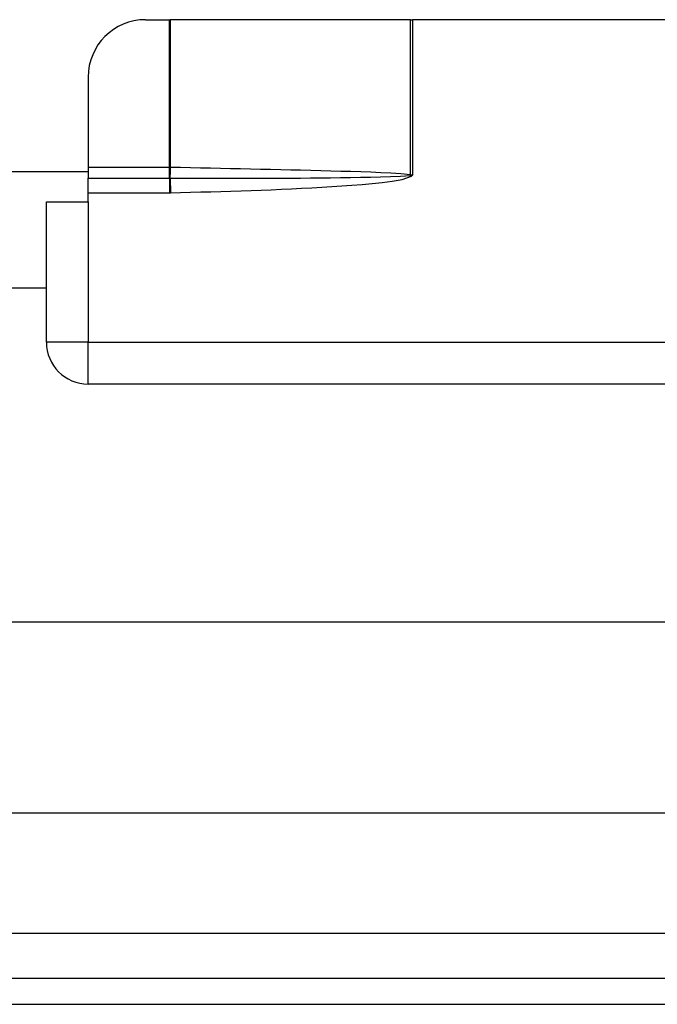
# Model space of a CAD drawing. Header units: inches. Extents: x 0 to 101, y -11 to 66.
# Tile 45 of 118: x 19.04 to 20.65, y 22.63 to 25.12. Entities that reach past the tile are written whole.
import ezdxf

# ---------------------------------------------------------------- set-up
doc = ezdxf.new("R2010")
doc.units = ezdxf.units.IN
doc.header["$LTSCALE"] = 6.067211
doc.header["$MEASUREMENT"] = 0
doc.layers.add('Visible Edges(ANSI)', color=7, linetype='Continuous', lineweight=25)
doc.layers.add('Visible Tangent Edges(ANSI)', color=7, linetype='Continuous', lineweight=25)

msp = doc.modelspace()

# ---------------------------------------------------------------- linework, layer by layer
at = {"layer": 'Visible Edges(ANSI)'}
for p, q in [((19.3558, 25.1225), (19.4162, 25.1225)), ((19.4162, 25.1225), (19.418, 25.1225)), ((20.0281, 25.1225), (19.418, 25.1225)), ((20.0281, 25.1225), (20.0332, 25.1225)), ((21.8709, 25.1225), (20.0332, 25.1225)), ((19.2103, 24.9771), (19.2103, 24.748)), ((19.2103, 24.748), (19.2103, 24.7205)), ((19.2103, 24.737), (15.9195, 24.737)), ((19.2103, 24.6839), (19.2103, 24.7205)), ((19.2103, 24.6606), (19.2103, 24.6839)), ((19.1044, 24.6606), (19.2103, 24.6606)), ((19.1044, 24.3046), (19.1044, 24.6606)), ((19.1044, 24.4418), (16.0254, 24.4418)), ((22.6938, 24.1987), (19.2103, 24.1987)), ((6.0815, 23.5957), (28.4307, 23.5957)), ((28.4307, 23.1107), (6.0815, 23.1107)), ((29.3559, 22.691), (5.1814, 22.691)), ((5.1814, 22.6258), (29.3559, 22.6258))]:
    msp.add_line(p, q, dxfattribs=at)
for centre, radius, start, end in [((19.3558, 24.9771), 0.1455, 90, 180), ((19.2103, 24.3046), 0.1059, 180, 270)]:
    msp.add_arc(centre, radius, start, end, dxfattribs=at)
at = {"layer": 'Visible Tangent Edges(ANSI)'}
for p, q in [((19.4162, 24.748), (19.4162, 25.1225)), ((19.418, 25.1225), (19.418, 24.748)), ((20.0281, 24.7293), (20.0281, 25.1225)), ((20.0332, 25.1225), (20.0332, 24.7284)), ((19.4162, 24.748), (19.2103, 24.748)), ((19.4162, 24.7205), (19.4162, 24.748)), ((19.418, 24.748), (19.4162, 24.748)), ((19.2103, 24.7205), (19.4162, 24.7205)), ((19.4162, 24.7205), (19.4163, 24.7205)), ((19.4162, 24.7205), (19.4162, 24.6839)), ((19.4182, 24.7205), (19.4189, 24.6839)), ((20.0287, 24.7277), (20.0332, 24.7284)), ((20.0287, 24.7277), (20.0304, 24.7259)), ((20.0332, 24.7284), (20.0289, 24.7291)), ((20.0304, 24.7259), (20.0332, 24.7284)), ((19.2103, 24.6839), (19.4162, 24.6839)), ((19.2103, 24.6606), (19.2103, 24.3046)), ((19.2103, 24.3046), (19.1044, 24.3046)), ((19.2103, 24.3046), (20.8218, 24.3046)), ((19.2103, 24.1987), (19.2103, 24.3046)), ((29.3559, 22.8056), (5.1814, 22.8056))]:
    msp.add_line(p, q, dxfattribs=at)
at = {"layer": 'Visible Tangent Edges(ANSI)', "flags": 128}
for points in [[(19.4193, 24.7479), (19.4193, 24.7479), (19.4192, 24.7479), (19.4192, 24.7479), (19.4191, 24.7479), (19.4191, 24.7479), (19.419, 24.7479), (19.4189, 24.7479), (19.4189, 24.7479), (19.4188, 24.7479), (19.4188, 24.7479), (19.4187, 24.7479), (19.4187, 24.7479), (19.4186, 24.7479), (19.4186, 24.7479), (19.4185, 24.7479), (19.4184, 24.7479), (19.4184, 24.748), (19.4183, 24.748), (19.4183, 24.748), (19.4182, 24.748), (19.4182, 24.748), (19.4181, 24.748), (19.4181, 24.748), (19.418, 24.748)], [(20.0281, 24.7293), (20.0029, 24.732), (19.9776, 24.7335), (19.9522, 24.7346), (19.9269, 24.7356), (19.9015, 24.7365), (19.8761, 24.7373), (19.8507, 24.738), (19.8254, 24.7387), (19.8, 24.7394), (19.7746, 24.7401), (19.7492, 24.7407), (19.7239, 24.7413), (19.6985, 24.7419), (19.6731, 24.7425), (19.6477, 24.743), (19.6223, 24.7436), (19.597, 24.7442), (19.5716, 24.7447), (19.5462, 24.7453), (19.5208, 24.7458), (19.4955, 24.7463), (19.4701, 24.7469), (19.4447, 24.7474), (19.4193, 24.7479)], [(19.4163, 24.7205), (19.4164, 24.7205), (19.4165, 24.7205), (19.4165, 24.7205), (19.4166, 24.7205), (19.4167, 24.7205), (19.4168, 24.7205), (19.4168, 24.7205), (19.4169, 24.7205), (19.417, 24.7205), (19.4171, 24.7205), (19.4172, 24.7205), (19.4172, 24.7205), (19.4173, 24.7205), (19.4174, 24.7205), (19.4175, 24.7205), (19.4175, 24.7205), (19.4176, 24.7205), (19.4177, 24.7205), (19.4178, 24.7205), (19.4179, 24.7205), (19.4179, 24.7205), (19.418, 24.7205), (19.4181, 24.7205), (19.4182, 24.7205)], [(19.4182, 24.7205), (19.4436, 24.7204), (19.469, 24.7204), (19.4944, 24.7203), (19.5198, 24.7203), (19.5452, 24.7203), (19.5706, 24.7203), (19.596, 24.7204), (19.6214, 24.7204), (19.6469, 24.7205), (19.6723, 24.7206), (19.6977, 24.7207), (19.7231, 24.7209), (19.7485, 24.721), (19.7739, 24.7212), (19.7993, 24.7215), (19.8247, 24.7218), (19.8501, 24.7221), (19.8755, 24.7224), (19.9009, 24.7228), (19.9263, 24.7233), (19.9517, 24.7239), (19.9771, 24.7246), (20.0025, 24.7256), (20.0277, 24.7275)], [(19.4189, 24.6839), (19.4445, 24.6844), (19.4701, 24.685), (19.4957, 24.6857), (19.5213, 24.6863), (19.5469, 24.6871), (19.5725, 24.6878), (19.598, 24.6887), (19.6236, 24.6895), (19.6492, 24.6905), (19.6748, 24.6915), (19.7004, 24.6926), (19.7259, 24.6937), (19.7515, 24.6949), (19.7771, 24.6963), (19.8026, 24.6977), (19.8282, 24.6993), (19.8537, 24.701), (19.8793, 24.7028), (19.9048, 24.7049), (19.9303, 24.7073), (19.9558, 24.71), (19.9811, 24.7132), (20.0064, 24.7176), (20.0304, 24.7259)], [(20.0277, 24.7275), (20.0277, 24.7275), (20.0278, 24.7275), (20.0278, 24.7275), (20.0278, 24.7275), (20.0279, 24.7275), (20.0279, 24.7275), (20.028, 24.7275), (20.028, 24.7275), (20.0281, 24.7275), (20.0281, 24.7276), (20.0281, 24.7276), (20.0282, 24.7276), (20.0282, 24.7276), (20.0283, 24.7276), (20.0283, 24.7276), (20.0284, 24.7276), (20.0284, 24.7276), (20.0285, 24.7276), (20.0285, 24.7276), (20.0285, 24.7277), (20.0286, 24.7277), (20.0286, 24.7277), (20.0287, 24.7277), (20.0287, 24.7277)], [(20.0289, 24.7291), (20.0289, 24.7291), (20.0289, 24.7291), (20.0288, 24.7291), (20.0288, 24.7291), (20.0288, 24.7292), (20.0287, 24.7292), (20.0287, 24.7292), (20.0287, 24.7292), (20.0286, 24.7292), (20.0286, 24.7292), (20.0286, 24.7292), (20.0285, 24.7292), (20.0285, 24.7292), (20.0285, 24.7292), (20.0284, 24.7292), (20.0284, 24.7292), (20.0284, 24.7293), (20.0283, 24.7293), (20.0283, 24.7293), (20.0283, 24.7293), (20.0282, 24.7293), (20.0282, 24.7293), (20.0282, 24.7293), (20.0281, 24.7293)], [(19.4162, 24.6839), (19.4163, 24.6839), (19.4164, 24.6839), (19.4165, 24.6839), (19.4166, 24.6839), (19.4168, 24.6839), (19.4169, 24.6839), (19.417, 24.6839), (19.4171, 24.6839), (19.4172, 24.6839), (19.4173, 24.6839), (19.4174, 24.6839), (19.4176, 24.6839), (19.4177, 24.6839), (19.4178, 24.6839), (19.4179, 24.6839), (19.418, 24.6839), (19.4181, 24.6839), (19.4182, 24.6839), (19.4183, 24.6839), (19.4185, 24.6839), (19.4186, 24.6839), (19.4187, 24.6839), (19.4188, 24.6839), (19.4189, 24.6839)]]:
    msp.add_lwpolyline(points, dxfattribs=at)
at = {"layer": 'Visible Tangent Edges(ANSI)'}
for centre, major_axis, ratio, start_param, end_param in [((19.4163, 24.748), (0.0015, 0.0363), 0.047591, 3.857126, 4.714298), ((19.4176, 24.7479), (-0.0008, -0.0364), 0.047619, 0.716525, 1.571786), ((20.0264, 24.7293), (0.0088, 0.0353), 0.046206, 4.671499, 4.72396), ((20.0275, 24.7291), (-0.0047, -0.0361), 0.03992, 1.537251, 1.575997)]:
    msp.add_ellipse(centre, major_axis=major_axis, ratio=ratio, start_param=start_param, end_param=end_param, dxfattribs=at)

doc.saveas('drawing.dxf')
